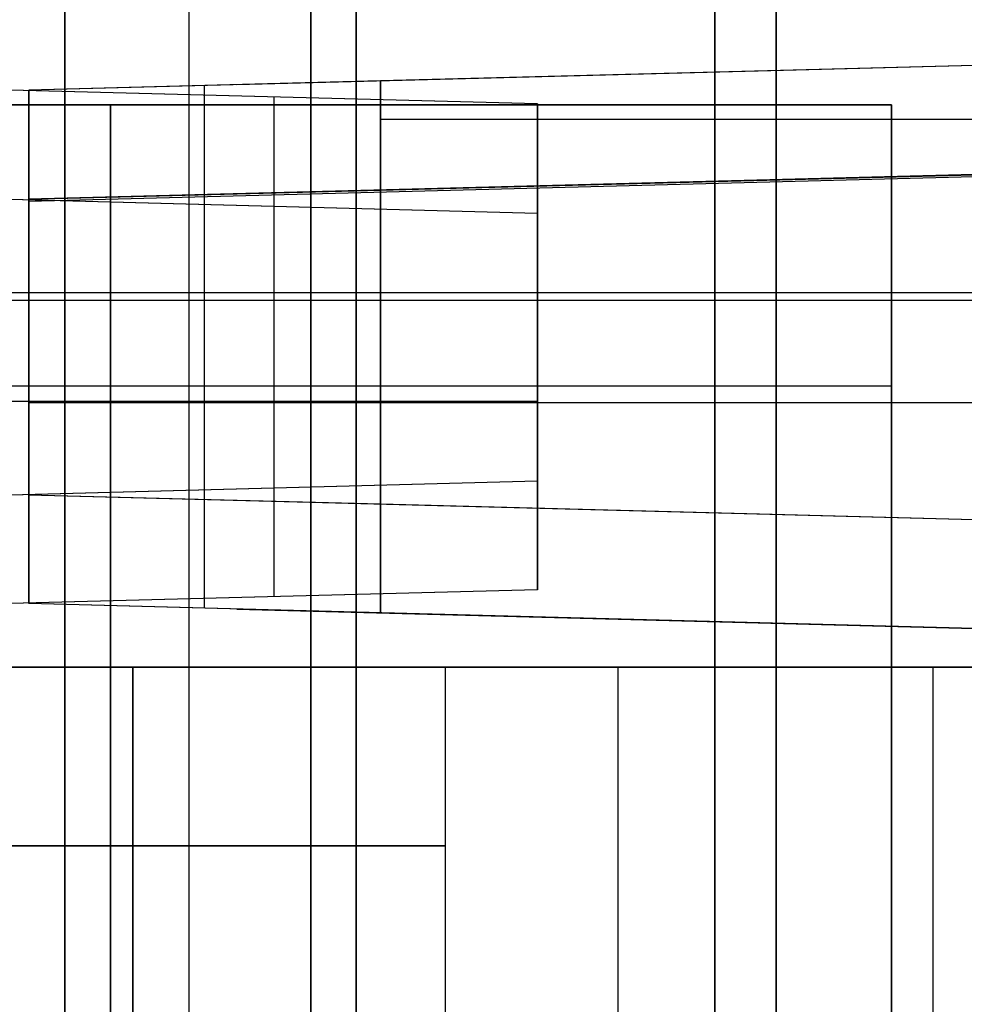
# Model space of a CAD drawing. Extents: x -8 to 8, y 0 to 107.
# Tile 146 of 256: x -0.04 to 2.64, y 23.45 to 26.25. Entities that reach past the tile are written whole.
import ezdxf

# ---------------------------------------------------------------- set-up
doc = ezdxf.new("R2010")
doc.units = 0
doc.layers.add('COUPLER_CASE', color=7, linetype='CONTINUOUS')
doc.layers.add('COUPLER_PCB', color=7, linetype='CONTINUOUS')

msp = doc.modelspace()

# ---------------------------------------------------------------- linework, layer by layer
at = {"layer": 'COUPLER_CASE', "color": 254}
for p, q in [((1.4297, 26.0112, 143.2515), (-5.0389, 26.1806, 143.0821)), ((1.4297, 26.0112, 144.1738), (-0.0703, 26.0505, 144.2131)), ((0.6797, 24.919, 144.1934), (0.6797, 26.0309, 144.1934)), ((1.4297, 26.0112, 144.1738), (1.4297, 24.9387, 144.1738)), ((1.4297, 24.9387, 143.2515), (1.4297, 26.0112, 143.2515)), ((1.4297, 26.0112, 143.2515), (1.4297, 26.0112, 144.1738)), ((1.4297, 26.0112, 143.7126), (1.4297, 24.9387, 143.7126)), ((-5.0389, 25.87, 8.3143), (1.4297, 25.7006, 8.145)), ((-0.0703, 25.7399, 7.1834), (1.4297, 25.7006, 7.2227)), ((0.6797, 24.6092, 7.203), (0.6797, 25.7202, 7.203)), ((1.4297, 25.7006, 8.145), (1.4297, 24.6288, 8.145)), ((1.4297, 24.6288, 7.2227), (1.4297, 25.7006, 7.2227)), ((1.4297, 25.7006, 7.2227), (1.4297, 25.7006, 8.145)), ((1.4297, 25.7006, 7.6838), (1.4297, 24.6288, 7.6838)), ((-5.9153, 25.4749, 143.0592), (1.4297, 25.4749, 143.2515)), ((-0.0703, 25.4749, 144.2131), (1.4297, 25.4749, 144.1738)), ((1.4297, 25.4749, 144.1738), (1.4297, 25.4749, 143.2515)), ((1.4297, 25.1647, 8.145), (-5.9153, 25.1647, 8.3373)), ((1.4297, 25.1647, 7.2227), (-0.0703, 25.1647, 7.1834)), ((1.4297, 25.1647, 8.145), (1.4297, 25.1647, 7.2227)), ((-5.0389, 24.7693, 143.0821), (1.4297, 24.9387, 143.2515)), ((-0.0703, 24.8994, 144.2131), (1.4297, 24.9387, 144.1738)), ((1.4297, 24.9387, 144.1738), (1.4297, 24.9387, 143.2515)), ((1.4297, 24.6288, 8.145), (-5.0389, 24.4594, 8.3143)), ((1.4297, 24.6288, 7.2227), (-0.0703, 24.5895, 7.1834)), ((1.4297, 24.6288, 8.145), (1.4297, 24.6288, 7.2227))]:
    msp.add_line(p, q, dxfattribs=at)
at = {"layer": 'COUPLER_CASE', "color": 9}
for p, q in [((4.9507, 26.1806, 145.583), (-0.0178, 26.0505, 145.7131)), ((4.9507, 26.1806, 144.3976), (0.5734, 26.066, 144.3976)), ((4.9507, 26.1806, 143.0821), (0.9822, 26.0767, 143.186)), ((2.4665, 26.1156, 145.648), (2.4665, 26.1156, 143.1472)), ((0.9822, 26.0767, 144.3869), (-0.0178, 26.0505, 144.4131)), ((0.4822, 24.8863, 144.4), (0.4822, 26.0636, 144.4)), ((0.9822, 26.0767, 144.3869), (0.9822, 26.0767, 143.186)), ((0.9822, 26.0767, 143.186), (0.9822, 24.8732, 143.186)), ((0.9822, 24.8732, 144.3869), (0.9822, 26.0767, 144.3869)), ((0.9822, 24.8732, 143.7865), (0.9822, 26.0767, 143.7865)), ((-0.0178, 24.8994, 144.4131), (-0.0178, 26.0505, 144.4131)), ((-0.0178, 26.0505, 145.7131), (-0.0178, 24.8994, 145.7131)), ((-0.0178, 26.0505, 144.4131), (-0.0178, 26.0505, 145.7131)), ((-0.0178, 26.0505, 145.0631), (-0.0178, 24.8994, 145.0631)), ((0.9822, 25.9683, 143.186), (6.8272, 25.9683, 143.033)), ((-0.0178, 25.7399, 5.6834), (7.5481, 25.9365, 5.8815)), ((4.9507, 25.87, 5.8987), (-0.0178, 25.7399, 5.9062)), ((0.9822, 25.7661, 8.2104), (4.9507, 25.87, 8.3143)), ((4.9507, 25.87, 7.1065), (0.9822, 25.7661, 7.1065)), ((4.2371, 25.8451, 5.7948), (-0.0178, 25.7337, 5.7948)), ((2.4665, 25.8049, 8.2493), (2.4665, 25.8049, 5.9025)), ((-0.0178, 25.7399, 6.9834), (0.9822, 25.7661, 7.0096)), ((0.4822, 24.5764, 6.9965), (0.4822, 25.753, 6.9965)), ((0.9822, 25.7661, 8.2104), (0.9822, 25.7661, 7.0096)), ((0.9822, 25.7661, 7.0096), (0.9822, 24.5633, 7.0096)), ((0.9822, 24.5633, 8.2104), (0.9822, 25.7661, 8.2104)), ((0.9822, 24.5633, 7.61), (0.9822, 25.7661, 7.61)), ((-0.0178, 24.5895, 5.6834), (-0.0178, 25.7399, 5.6834)), ((-0.0178, 25.7399, 6.9834), (-0.0178, 24.5895, 6.9834)), ((-0.0178, 25.7399, 5.9062), (-0.0178, 25.7399, 6.9834)), ((-0.0178, 25.7399, 6.3334), (-0.0178, 24.5895, 6.3334)), ((-0.0178, 25.4749, 145.7131), (-0.0178, 25.4749, 144.4131)), ((-0.0178, 25.4749, 144.4131), (0.9822, 25.4749, 144.3869)), ((-0.0178, 25.4749, 145.7131), (7.5481, 25.4749, 145.515)), ((0.9822, 25.4749, 144.3869), (0.9822, 25.4749, 143.186)), ((-0.0178, 25.1647, 6.9834), (-0.0178, 25.1647, 5.6834)), ((0.9822, 25.1647, 7.0096), (-0.0178, 25.1647, 6.9834)), ((7.5481, 25.1607, 5.8815), (-0.0178, 25.1607, 5.6834)), ((0.9822, 25.1647, 8.2104), (0.9822, 25.1647, 7.0096)), ((-0.0178, 24.8994, 145.7131), (-0.0178, 24.8994, 144.4131)), ((-0.0178, 24.8994, 144.4131), (0.9822, 24.8732, 144.3869)), ((-0.0178, 24.8994, 145.7131), (4.9507, 24.7693, 145.583)), ((0.5734, 24.8839, 144.3976), (4.9507, 24.7693, 144.3976)), ((0.9822, 24.8732, 143.186), (0.9822, 24.8732, 144.3869)), ((0.9822, 24.8732, 143.186), (4.9507, 24.7693, 143.0821)), ((2.4665, 24.8343, 145.648), (2.4665, 24.8343, 143.1472)), ((-0.0178, 24.5895, 6.9834), (-0.0178, 24.5895, 5.6834)), ((0.9822, 24.5633, 7.0096), (-0.0178, 24.5895, 6.9834)), ((4.9507, 24.4594, 5.8135), (-0.0178, 24.5895, 5.6834)), ((0.5734, 24.574, 6.9989), (4.9507, 24.4594, 6.9989)), ((0.9822, 24.5633, 7.0096), (0.9822, 24.5633, 8.2104)), ((4.9507, 24.4594, 8.3143), (0.9822, 24.5633, 8.2104)), ((2.4665, 24.5245, 8.2493), (2.4665, 24.5245, 5.7484))]:
    msp.add_line(p, q, dxfattribs=at)
at = {"layer": 'COUPLER_CASE', "color": 9, "extrusion": (1, 1.58237e-12, -1.80336e-13)}
msp.add_arc((26.7337, 5.7948, -0.0178), 1, 173.6027, 186.3973, dxfattribs=at)
at = {"layer": 'COUPLER_PCB', "color": 254}
for p, q in [((0.084, 37.8017, 79.9105), (0.084, 18.2517, 79.9105)), ((0.084, 18.2517, 95.4105), (0.084, 37.8017, 95.4105)), ((0.084, 37.8017, 54.4105), (0.084, 18.2517, 54.4105)), ((0.084, 18.2517, 69.9105), (0.084, 37.8017, 69.9105)), ((2.109, 37.8017, 95.7605), (2.109, 22.6517, 95.7605)), ((2.109, 22.6517, 79.5605), (2.109, 37.8017, 79.5605)), ((2.109, 37.8017, 79.8605), (2.109, 22.6517, 79.8605)), ((2.109, 22.6517, 95.4605), (2.109, 37.8017, 95.4605)), ((2.109, 37.8017, 70.2605), (2.109, 22.6517, 70.2605)), ((2.109, 22.6517, 54.0605), (2.109, 37.8017, 54.0605)), ((2.109, 37.8017, 54.3605), (2.109, 22.6517, 54.3605)), ((2.109, 22.6517, 69.9605), (2.109, 37.8017, 69.9605)), ((0.784, 18.2517, 94.2605), (0.784, 32.6517, 94.2605)), ((0.784, 32.6517, 81.0605), (0.784, 18.2517, 81.0605)), ((0.784, 18.2517, 68.7605), (0.784, 32.6517, 68.7605)), ((0.784, 32.6517, 55.5605), (0.784, 18.2517, 55.5605)), ((1.934, 18.2517, 81.7105), (1.934, 32.6517, 81.7105)), ((1.934, 32.6517, 93.6105), (1.934, 18.2517, 93.6105)), ((1.934, 18.2517, 81.0605), (1.934, 32.6517, 81.0605)), ((1.934, 32.6517, 94.2605), (1.934, 18.2517, 94.2605)), ((1.934, 18.0517, 81.2855), (1.934, 32.6517, 81.2855)), ((1.934, 18.0517, 94.0355), (1.934, 32.6517, 94.0355)), ((1.934, 18.2517, 56.2105), (1.934, 32.6517, 56.2105)), ((1.934, 32.6517, 68.1105), (1.934, 18.2517, 68.1105)), ((1.934, 18.2517, 55.5605), (1.934, 32.6517, 55.5605)), ((1.934, 32.6517, 68.7605), (1.934, 18.2517, 68.7605)), ((1.934, 18.0517, 55.7855), (1.934, 32.6517, 55.7855)), ((1.934, 18.0517, 68.5355), (1.934, 32.6517, 68.5355)), ((1.934, 25.4517, 94.2605), (-0.366, 25.4517, 94.2605)), ((1.934, 25.4517, 81.0605), (-0.366, 25.4517, 81.0605)), ((1.934, 25.4517, 68.7605), (-0.366, 25.4517, 68.7605)), ((1.934, 25.4517, 55.5605), (-0.366, 25.4517, 55.5605)), ((4.084, 25.4517, 81.7105), (1.934, 25.4517, 81.7105)), ((4.084, 25.4517, 93.6105), (1.934, 25.4517, 93.6105)), ((4.084, 25.4517, 56.2105), (1.934, 25.4517, 56.2105)), ((4.084, 25.4517, 68.1105), (1.934, 25.4517, 68.1105)), ((1.934, 25.3517, 81.0605), (1.934, 25.3517, 81.7105)), ((1.934, 25.3517, 93.6105), (1.934, 25.3517, 94.2605)), ((1.934, 25.3517, 55.5605), (1.934, 25.3517, 56.2105)), ((1.934, 25.3517, 68.1105), (1.934, 25.3517, 68.7605))]:
    msp.add_line(p, q, dxfattribs=at)
at = {"layer": 'COUPLER_PCB'}
for p, q in [((0.4384, 17.6016, 18.1602), (0.4384, 26.7456, 18.1602)), ((0.4384, 17.6016, 12.2514), (0.4384, 26.7456, 12.2514)), ((0.4384, 17.6016, 32.4765), (0.4384, 26.7456, 32.4765)), ((0.4384, 17.6016, 26.5676), (0.4384, 26.7456, 26.5676)), ((1.6583, 24.4088, 15.3979), (1.6583, 17.6016, 15.3979)), ((1.6583, 24.4088, 29.7142), (1.6583, 17.6016, 29.7142)), ((2.554, 24.4088, 15.3979), (2.554, 17.6016, 15.3979)), ((2.554, 24.4088, 29.7142), (2.554, 17.6016, 29.7142))]:
    msp.add_line(p, q, dxfattribs=at)
at = {"layer": 'COUPLER_PCB', "color": 250}
for p, q in [((0.913, 26.7456, 26.5676), (0.913, 17.6016, 26.5676)), ((0.913, 17.6016, 18.1602), (0.913, 26.7456, 18.1602)), ((2.437, 26.009, 25.6405), (-2.008, 26.009, 25.6405)), ((-2.008, 26.009, 22.5925), (2.437, 26.009, 22.5925)), ((2.437, 26.009, 22.1353), (-2.008, 26.009, 22.1353)), ((-2.008, 26.009, 19.0873), (2.437, 26.009, 19.0873)), ((-2.008, 26.009, 25.1325), (2.437, 26.009, 25.1325)), ((2.437, 26.009, 23.1005), (-2.008, 26.009, 23.1005)), ((-2.008, 26.009, 21.6273), (2.437, 26.009, 21.6273)), ((2.437, 26.009, 19.5953), (-2.008, 26.009, 19.5953)), ((-2.008, 26.009, 25.3865), (2.437, 26.009, 25.3865)), ((-2.008, 26.009, 22.8465), (2.437, 26.009, 22.8465)), ((-2.008, 26.009, 21.8813), (2.437, 26.009, 21.8813)), ((-2.008, 26.009, 19.3413), (2.437, 26.009, 19.3413)), ((0.2145, 26.009, 25.6405), (0.2145, 17.6016, 25.6405)), ((0.2145, 17.6016, 22.5925), (0.2145, 26.009, 22.5925)), ((0.2145, 26.009, 22.1353), (0.2145, 17.6016, 22.1353)), ((0.2145, 17.6016, 19.0873), (0.2145, 26.009, 19.0873)), ((0.2145, 26.009, 25.6405), (0.2145, 26.009, 25.1325)), ((0.2145, 26.009, 23.1005), (0.2145, 26.009, 22.5925)), ((0.2145, 26.009, 22.1353), (0.2145, 26.009, 21.6273)), ((0.2145, 26.009, 19.5953), (0.2145, 26.009, 19.0873)), ((0.2145, 24.4088, 25.1325), (0.2145, 26.009, 25.1325)), ((0.2145, 26.009, 23.1005), (0.2145, 24.4088, 23.1005)), ((0.2145, 24.4088, 21.6273), (0.2145, 26.009, 21.6273)), ((0.2145, 26.009, 19.5953), (0.2145, 24.4088, 19.5953)), ((2.437, 17.6016, 25.6405), (2.437, 26.009, 25.6405)), ((2.437, 26.009, 22.5925), (2.437, 17.6016, 22.5925)), ((2.437, 17.6016, 22.1353), (2.437, 26.009, 22.1353)), ((2.437, 26.009, 19.0873), (2.437, 17.6016, 19.0873)), ((2.437, 26.009, 25.1325), (2.437, 26.009, 25.6405)), ((2.437, 24.4088, 25.1325), (2.437, 26.009, 25.1325)), ((2.437, 26.009, 23.1005), (2.437, 24.4088, 23.1005)), ((2.437, 26.009, 22.5925), (2.437, 26.009, 23.1005)), ((2.437, 26.009, 21.6273), (2.437, 26.009, 22.1353)), ((2.437, 24.4088, 21.6273), (2.437, 26.009, 21.6273)), ((2.437, 26.009, 19.5953), (2.437, 24.4088, 19.5953)), ((2.437, 26.009, 19.0873), (2.437, 26.009, 19.5953)), ((2.437, 26.009, 25.2595), (2.437, 17.6016, 25.2595)), ((2.437, 26.009, 22.9735), (2.437, 17.6016, 22.9735)), ((2.437, 26.009, 21.7543), (2.437, 17.6016, 21.7543)), ((2.437, 26.009, 19.4683), (2.437, 17.6016, 19.4683)), ((-2.008, 25.2089, 25.1325), (2.437, 25.2089, 25.1325)), ((-2.008, 25.2089, 23.1005), (2.437, 25.2089, 23.1005)), ((-2.008, 25.2089, 21.6273), (2.437, 25.2089, 21.6273)), ((-2.008, 25.2089, 19.5953), (2.437, 25.2089, 19.5953)), ((-2.008, 24.4088, 23.1005), (2.437, 24.4088, 23.1005)), ((2.437, 24.4088, 25.1325), (-2.008, 24.4088, 25.1325)), ((-2.008, 24.4088, 19.5953), (2.437, 24.4088, 19.5953)), ((2.437, 24.4088, 21.6273), (-2.008, 24.4088, 21.6273)), ((0.278, 24.4088, 25.0055), (0.278, 23.3928, 25.0055)), ((0.278, 23.3928, 23.2275), (0.278, 24.4088, 23.2275)), ((0.278, 24.4088, 21.5003), (0.278, 23.3928, 21.5003)), ((0.278, 23.3928, 19.7223), (0.278, 24.4088, 19.7223)), ((0.532, 24.4088, 25.1325), (0.532, 24.4088, 24.9685)), ((0.532, 24.4088, 23.2646), (0.532, 24.4088, 23.1005)), ((0.532, 24.4088, 21.6273), (0.532, 24.4088, 21.4633)), ((0.532, 24.4088, 19.7594), (0.532, 24.4088, 19.5953)), ((1.167, 24.4088, 24.1165), (1.167, 23.3928, 24.1165)), ((1.167, 24.4088, 20.6113), (1.167, 23.3928, 20.6113)), ((1.167, 24.4088, 24.1165), (3.072, 24.4088, 24.1165)), ((1.167, 24.4088, 20.6113), (3.072, 24.4088, 20.6113)), ((2.437, 24.4088, 24.8785), (2.437, 24.4088, 25.1325)), ((2.437, 17.6016, 24.8785), (2.437, 24.4088, 24.8785)), ((2.437, 24.4088, 23.1005), (2.437, 24.4088, 23.3545)), ((2.437, 24.4088, 23.3545), (3.072, 24.4088, 23.3545)), ((3.072, 24.4088, 24.8785), (2.437, 24.4088, 24.8785)), ((2.437, 24.4088, 23.3545), (2.437, 17.6016, 23.3545)), ((2.437, 24.4088, 21.3733), (2.437, 24.4088, 21.6273)), ((2.437, 17.6016, 21.3733), (2.437, 24.4088, 21.3733)), ((2.437, 24.4088, 19.5953), (2.437, 24.4088, 19.8493)), ((2.437, 24.4088, 19.8493), (3.072, 24.4088, 19.8493)), ((3.072, 24.4088, 21.3733), (2.437, 24.4088, 21.3733)), ((2.437, 24.4088, 19.8493), (2.437, 17.6016, 19.8493))]:
    msp.add_line(p, q, dxfattribs=at)
at = {"layer": 'COUPLER_PCB', "extrusion": (0, 1, 0)}
for centre, radius in [((-0.5538, 15.3979, 24.4088), 2.0002), ((-0.5538, 29.7142, 24.4088), 2.0002), ((-0.5538, 15.3979, 24.4088), 1.1044), ((-0.5538, 29.7142, 24.4088), 1.1044)]:
    msp.add_circle(centre, radius, dxfattribs=at)
at = {"layer": 'COUPLER_PCB', "color": 250, "extrusion": (4.37114e-08, 1, 1.19271e-16)}
for centre, start, end in [((-0.278, 24.1165, 24.4088), 270, 90), ((-0.278, 20.6113, 24.4088), 270, 90), ((-0.278, 24.1165, 24.4088), 90, 270), ((-0.278, 20.6113, 24.4088), 90, 270)]:
    msp.add_arc(centre, 0.889, start, end, dxfattribs=at)
at = {"layer": 'COUPLER_PCB', "color": 250, "extrusion": (4.37114e-08, 1, 0)}
for centre, start, end in [((-0.278, 24.1165, 23.9008), 270, 90), ((-0.278, 20.6113, 23.9008), 270, 90), ((-0.278, 24.1165, 23.9008), 90, 270), ((-0.278, 20.6113, 23.9008), 90, 270)]:
    msp.add_arc(centre, 0.889, start, end, dxfattribs=at)

doc.saveas('drawing.dxf')
